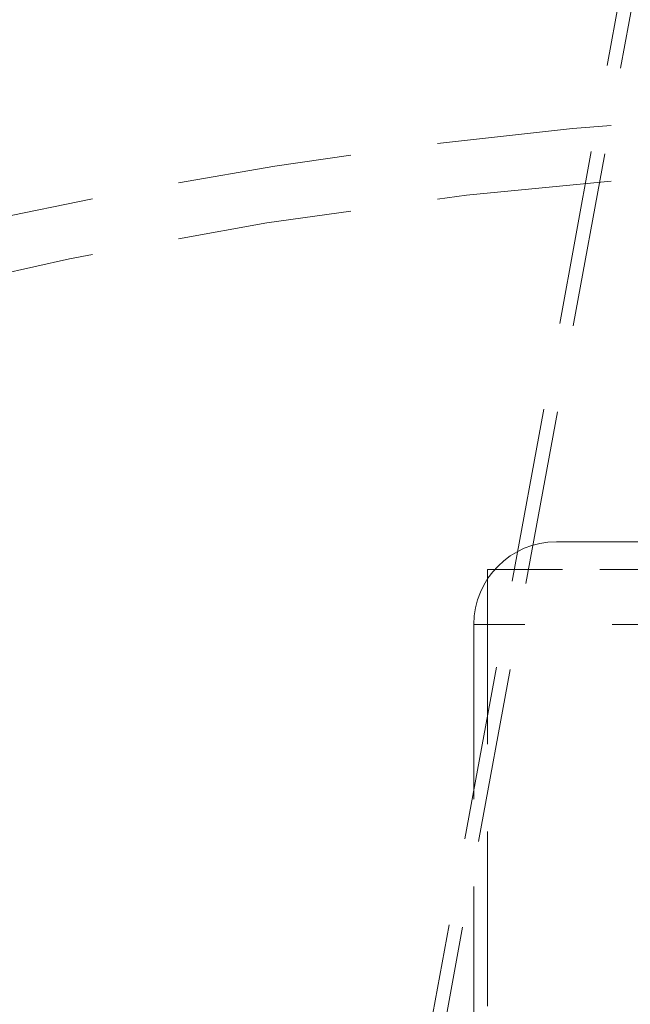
# Model space of a CAD drawing. Header units: millimetres. Extents: x 373 to 928, y 275 to 747.
# Tile 85 of 117: x 886.06 to 890.5, y 334.84 to 341.99. Entities that reach past the tile are written whole.
import ezdxf

# ---------------------------------------------------------------- set-up
doc = ezdxf.new("R2010")
doc.units = ezdxf.units.MM
doc.linetypes.add('HIDDEN', pattern=[1.905, 1.27, -0.635])

msp = doc.modelspace()

# ---------------------------------------------------------------- linework, layer by layer
at = {"color": 7, "linetype": 'HIDDEN', "lineweight": 18}
for p, q in [((891.2493, 346.6555), (888.4608, 331.4909)), ((891.3477, 346.6374), (888.5591, 331.4728)), ((889.9619, 338.1976), (890.4363, 338.1976)), ((890.4363, 338.1976), (896.7619, 338.1976)), ((890.0061, 337.9976), (889.4619, 337.9976)), ((889.4619, 337.9976), (889.4619, 325.1976)), ((897.2619, 337.9976), (890.0061, 337.9976)), ((897.3531, 337.5976), (889.3619, 337.5976)), ((889.3619, 337.5976), (889.3619, 325.1976))]:
    msp.add_line(p, q, dxfattribs=at)
at = {"color": 7, "linetype": 'Continuous', "lineweight": 25}
msp.add_arc((894.9608, 341.8613), 20, 97.98181, 245.79517, dxfattribs=at)
at = {"color": 7, "linetype": 'HIDDEN', "lineweight": 18}
for centre, radius, start, end in [((894.9608, 341.8613), 19.6, 93.21727, 248.54412), ((893.3619, 306.3554), 35, 91.80102, 120.351), ((893.3619, 306.3554), 34.6, 91.82185, 244.11542), ((889.9619, 337.5976), 0.6, 90, 180)]:
    msp.add_arc(centre, radius, start, end, dxfattribs=at)

doc.saveas('drawing.dxf')
